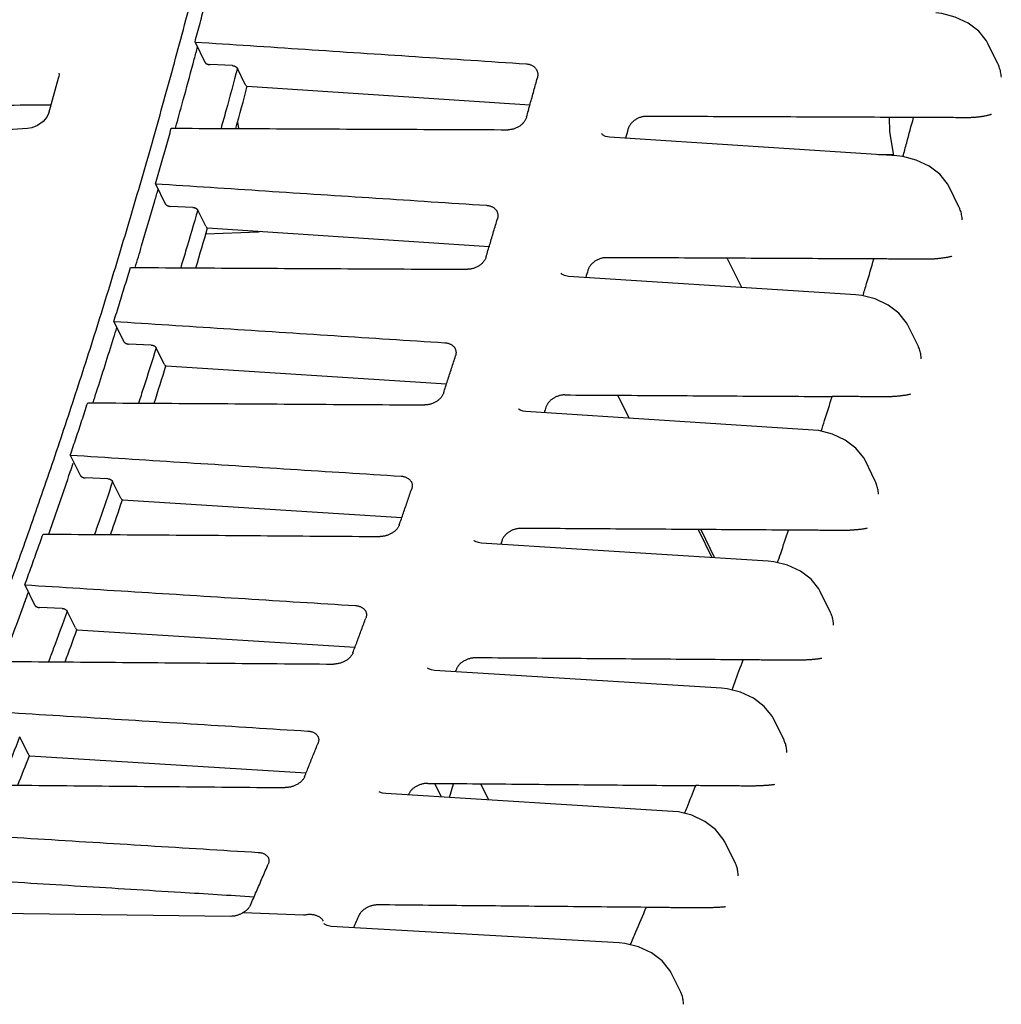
# Model space of a CAD drawing. Header units: inches. Extents: x 0 to 22, y 0 to 17.
# Tile 14 of 36: x 2.6 to 3.8, y 9.4 to 10.6. Entities that reach past the tile are written whole.
import ezdxf

# ---------------------------------------------------------------- set-up
doc = ezdxf.new("R2010")
doc.units = ezdxf.units.IN
doc.header["$LTSCALE"] = 1.21
doc.header["$MEASUREMENT"] = 0
doc.layers.get('0').update_dxf_attribs({"linetype": 'CONTINUOUS'})

msp = doc.modelspace()

# ---------------------------------------------------------------- linework, layer by layer
at = {"color": 7, "linetype": 'CONTINUOUS'}
for p, q in [((2.8158, 10.5477), (2.8279, 10.5232)), ((3.7974, 10.5211), (3.7852, 10.546)), ((2.8616, 10.5188), (2.8339, 10.52)), ((2.6493, 10.5095), (2.6493, 10.5096)), ((2.8773, 10.4959), (2.8676, 10.5154)), ((2.637, 10.4609), (2.6492, 10.5053)), ((2.8796, 10.4937), (3.2253, 10.4708)), ((2.8678, 10.4498), (2.8688, 10.442)), ((2.6109, 10.4418), (2.3028, 10.4213)), ((3.674, 10.4084), (3.3224, 10.4315)), ((3.6696, 10.4099), (3.6514, 10.4099)), ((2.7674, 10.3745), (2.7794, 10.35)), ((3.7498, 10.3463), (3.7375, 10.3714)), ((2.8131, 10.3456), (2.7854, 10.3468)), ((2.8289, 10.3225), (2.8192, 10.3423)), ((2.893, 10.3154), (2.829, 10.313)), ((2.8312, 10.3204), (3.1755, 10.2979)), ((2.8957, 10.3162), (2.893, 10.3154)), ((3.4842, 10.2476), (3.4666, 10.2834)), ((3.6239, 10.2385), (3.2725, 10.2612)), ((2.7166, 10.2062), (2.7285, 10.1819)), ((3.6998, 10.1762), (3.6874, 10.2015)), ((2.7623, 10.1773), (2.7346, 10.1785)), ((2.7781, 10.154), (2.7683, 10.174)), ((2.7805, 10.1519), (2.7803, 10.1519)), ((2.7805, 10.1519), (3.1233, 10.1298)), ((3.3464, 10.0878), (3.3326, 10.1159)), ((3.5715, 10.0734), (3.2202, 10.0959)), ((2.6633, 10.0428), (2.6753, 10.0183)), ((3.6475, 10.0108), (3.635, 10.0364)), ((2.7091, 10.0139), (2.6814, 10.015)), ((2.725, 9.9903), (2.7151, 10.0106)), ((2.7273, 9.9882), (2.7271, 9.9882)), ((2.7273, 9.9882), (3.0686, 9.9665)), ((3.4309, 9.9518), (3.4477, 9.9175)), ((3.4342, 9.9518), (3.4511, 9.9173)), ((3.5167, 9.9132), (3.1655, 9.9353)), ((2.6077, 9.8842), (2.6197, 9.8598)), ((3.5929, 9.8503), (3.5802, 9.8762)), ((2.6534, 9.8553), (2.6258, 9.8564)), ((2.6695, 9.8315), (2.6595, 9.852)), ((2.6719, 9.8293), (2.6714, 9.8294)), ((2.6719, 9.8293), (3.0114, 9.808)), ((3.1013, 9.7814), (3.1007, 9.7818)), ((3.4595, 9.7578), (3.1084, 9.7797)), ((3.4663, 9.7571), (3.4595, 9.7578)), ((3.5359, 9.6945), (3.523, 9.7207)), ((2.6014, 9.6983), (2.6117, 9.6775)), ((2.614, 9.6754), (2.9516, 9.6544)), ((3.1173, 9.6248), (3.1091, 9.6415)), ((3.1268, 9.6242), (3.132, 9.6409)), ((3.1751, 9.6212), (3.1654, 9.641)), ((3.0416, 9.6307), (3.0411, 9.6311)), ((3.3999, 9.6073), (3.0489, 9.629)), ((3.4067, 9.6066), (3.3999, 9.6073)), ((3.4765, 9.5436), (3.4634, 9.5702)), ((2.4488, 9.4843), (2.8597, 9.4791)), ((2.8745, 9.4836), (2.9483, 9.4808)), ((3.3344, 9.4467), (2.9824, 9.4667)), ((3.4097, 9.3862), (3.3981, 9.4099))]:
    msp.add_line(p, q, dxfattribs=at)
for points in [[(3.7852, 10.546), (3.7834, 10.5493), (3.7741, 10.5609), (3.761, 10.5708), (3.7453, 10.5782), (3.7288, 10.5824), (3.7217, 10.5832)], [(2.6493, 10.5096), (2.6496, 10.5084), (2.6492, 10.5053)], [(2.637, 10.461), (2.6347, 10.456), (2.63, 10.4505), (2.6234, 10.4457), (2.6162, 10.4427), (2.6109, 10.4418)], [(3.6643, 10.4556), (3.6649, 10.4383), (3.6698, 10.4087)], [(3.3224, 10.4315), (3.3176, 10.4324), (3.3141, 10.4344), (3.3133, 10.4357)], [(3.7375, 10.3714), (3.7358, 10.3745), (3.7264, 10.3861), (3.7133, 10.396), (3.6976, 10.4034), (3.6811, 10.4077), (3.674, 10.4084)], [(3.2725, 10.2612), (3.2675, 10.2622), (3.2642, 10.2641), (3.2636, 10.265)], [(3.6874, 10.2015), (3.6857, 10.2046), (3.6763, 10.2162), (3.6632, 10.2262), (3.6475, 10.2336), (3.6309, 10.2378), (3.6239, 10.2385)], [(3.2202, 10.0959), (3.2171, 10.0963), (3.2134, 10.0976), (3.2117, 10.0988), (3.2115, 10.0992)], [(3.635, 10.0364), (3.6333, 10.0395), (3.6239, 10.0512), (3.6107, 10.0611), (3.595, 10.0685), (3.5784, 10.0727), (3.5715, 10.0734)], [(3.1655, 9.9353), (3.1622, 9.9358), (3.1585, 9.9371), (3.1571, 9.9381), (3.157, 9.9383)], [(3.5802, 9.8762), (3.5785, 9.8793), (3.5691, 9.891), (3.5559, 9.9009), (3.5401, 9.9083), (3.5236, 9.9124), (3.5167, 9.9132)], [(3.1007, 9.7818), (3.1001, 9.7823), (3.1002, 9.7822)], [(3.1084, 9.7797), (3.1048, 9.7802), (3.1013, 9.7814)], [(3.523, 9.7207), (3.5213, 9.7239), (3.5118, 9.7356), (3.4986, 9.7455), (3.4829, 9.7529), (3.4663, 9.7571)], [(3.0489, 9.629), (3.045, 9.6295), (3.0416, 9.6307)], [(3.4634, 9.5702), (3.4617, 9.5735), (3.4522, 9.5852), (3.439, 9.5951), (3.4232, 9.6025), (3.4067, 9.6066)], [(2.9824, 9.4667), (2.9773, 9.4677), (2.974, 9.4696), (2.9734, 9.4704)], [(3.3981, 9.4099), (3.3964, 9.413), (3.3869, 9.4247), (3.3737, 9.4346), (3.358, 9.4419), (3.3413, 9.4459), (3.3344, 9.4466)]]:
    msp.add_lwpolyline(points, dxfattribs=at)
for points, knots in [([(2.4352, 9.4999), (2.4463, 9.5251), (2.4684, 9.576), (2.5005, 9.6534), (2.5321, 9.7324), (2.5631, 9.813), (2.5935, 9.8952), (2.6232, 9.9789), (2.6523, 10.064), (2.6807, 10.1506), (2.7084, 10.2386), (2.7355, 10.328), (2.7619, 10.4188), (2.7876, 10.5108), (2.8126, 10.6041), (2.8368, 10.6987), (2.8603, 10.7945), (2.8831, 10.8914), (2.9052, 10.9895), (2.9193, 11.0553), (2.9263, 11.0884)], [0, 0, 0, 0, 0.04957, 0.099909, 0.151004, 0.202851, 0.255431, 0.308741, 0.36276, 0.417482, 0.47289, 0.528971, 0.585712, 0.643093, 0.701105, 0.759725, 0.818945, 0.87874, 0.939099, 1, 1, 1, 1]), ([(2.8158, 10.5477), (2.8179, 10.5555), (2.822, 10.5709), (2.8282, 10.5942), (2.8323, 10.6097), (2.8343, 10.6175)], [0, 0, 0, 0, 0.332457, 0.665792, 1, 1, 1, 1]), ([(2.8158, 10.5477), (2.8607, 10.5448), (2.9506, 10.5388), (3.0856, 10.5299), (3.1756, 10.524), (3.2207, 10.521)], [0, 0, 0, 0, 0.332606, 0.66594, 1, 1, 1, 1]), ([(2.7919, 10.4423), (2.7956, 10.4556), (2.8033, 10.4837), (2.8109, 10.5119), (2.8149, 10.5267)], [0, 0, 0, 0, 0.472836, 1, 1, 1, 1]), ([(2.8279, 10.5232), (2.8279, 10.5231), (2.8281, 10.5228), (2.8284, 10.5224), (2.8288, 10.522), (2.8292, 10.5216), (2.8297, 10.5213), (2.8303, 10.521), (2.8308, 10.5207), (2.8314, 10.5205), (2.832, 10.5203), (2.8327, 10.5201), (2.8333, 10.52), (2.8337, 10.52), (2.8339, 10.52)], [0, 0, 0, 0, 0.065379, 0.136548, 0.212798, 0.292974, 0.377048, 0.464965, 0.555078, 0.645589, 0.736222, 0.826689, 0.915174, 1, 1, 1, 1]), ([(2.8616, 10.5188), (2.8618, 10.5187), (2.8622, 10.5187), (2.8628, 10.5186), (2.8635, 10.5185), (2.8641, 10.5183), (2.8647, 10.518), (2.8652, 10.5177), (2.8658, 10.5174), (2.8663, 10.5171), (2.8667, 10.5167), (2.8671, 10.5163), (2.8674, 10.5159), (2.8676, 10.5156), (2.8676, 10.5155)], [0, 0, 0, 0, 0.084827, 0.173314, 0.263783, 0.354416, 0.444928, 0.535041, 0.622958, 0.707031, 0.787206, 0.863455, 0.934623, 1, 1, 1, 1]), ([(3.2207, 10.521), (3.2213, 10.5209), (3.2225, 10.5208), (3.2242, 10.5205), (3.2258, 10.52), (3.2273, 10.5194), (3.2287, 10.5186), (3.23, 10.5177), (3.2312, 10.5167), (3.2322, 10.5156), (3.233, 10.5144), (3.2335, 10.5136), (3.2336, 10.5133)], [0, 0, 0, 0, 0.111922, 0.22192, 0.329375, 0.433806, 0.535801, 0.636034, 0.734333, 0.830652, 0.925919, 1, 1, 1, 1]), ([(3.8016, 10.5048), (3.8015, 10.5059), (3.8013, 10.5081), (3.8008, 10.5113), (3.8, 10.5143), (3.7991, 10.5172), (3.7982, 10.5195), (3.7976, 10.5208), (3.7974, 10.5212)], [0, 0, 0, 0, 0.19382, 0.384858, 0.570781, 0.749719, 0.918974, 1, 1, 1, 1]), ([(2.8676, 10.5154), (2.863, 10.4982), (2.8563, 10.4737), (2.8496, 10.4493), (2.8476, 10.4421)], [0, 0, 0, 0, 0.704747, 1, 1, 1, 1]), ([(3.2336, 10.5133), (3.2337, 10.5132), (3.2339, 10.5126), (3.2343, 10.5116), (3.2347, 10.5101), (3.2349, 10.5086), (3.2349, 10.5071), (3.2347, 10.5055), (3.2345, 10.5044), (3.2344, 10.5039)], [0, 0, 0, 0, 0.034628, 0.190891, 0.347393, 0.505723, 0.667371, 0.832235, 1, 1, 1, 1]), ([(2.8773, 10.4959), (2.8776, 10.4953), (2.8781, 10.4943), (2.8792, 10.4937), (2.8796, 10.4937)], [0, 0, 0, 0, 0.617533, 1, 1, 1, 1]), ([(3.2212, 10.4561), (3.2227, 10.4614), (3.2256, 10.472), (3.23, 10.488), (3.2329, 10.4986), (3.2344, 10.5039)], [0, 0, 0, 0, 0.332706, 0.66604, 1, 1, 1, 1]), ([(2.4198, 10.4699), (2.4465, 10.47), (2.4997, 10.4703), (2.573, 10.4706), (2.6197, 10.4708), (2.6398, 10.4709)], [0, 0, 0, 0, 0.363132, 0.725813, 1, 1, 1, 1]), ([(3.7894, 10.4592), (3.789, 10.459), (3.7881, 10.4587), (3.7867, 10.4583), (3.7851, 10.4579), (3.7834, 10.4575), (3.7816, 10.4571), (3.7798, 10.4568), (3.7779, 10.4565), (3.776, 10.4562), (3.7741, 10.456), (3.7723, 10.4558), (3.7705, 10.4556), (3.7688, 10.4555), (3.7671, 10.4554), (3.7655, 10.4553), (3.764, 10.4552), (3.7626, 10.4552), (3.7616, 10.4552), (3.7611, 10.4552)], [0, 0, 0, 0, 0.046086, 0.098291, 0.155649, 0.21725, 0.28168, 0.347644, 0.414311, 0.480631, 0.545956, 0.610127, 0.672536, 0.732759, 0.790833, 0.846709, 0.899732, 0.948808, 1, 1, 1, 1]), ([(3.2212, 10.4561), (3.221, 10.4556), (3.2207, 10.4545), (3.22, 10.453), (3.2191, 10.4515), (3.2181, 10.45), (3.217, 10.4486), (3.2157, 10.4473), (3.2143, 10.4461), (3.2128, 10.445), (3.2112, 10.4439), (3.2095, 10.443), (3.2077, 10.4423), (3.2059, 10.4416), (3.2041, 10.4411), (3.2023, 10.4407), (3.2004, 10.4405), (3.1992, 10.4405), (3.1986, 10.4405)], [0, 0, 0, 0, 0.055875, 0.113418, 0.172376, 0.232421, 0.293728, 0.356468, 0.420189, 0.484396, 0.549169, 0.614584, 0.680098, 0.745161, 0.809846, 0.87422, 0.937764, 1, 1, 1, 1]), ([(3.3677, 10.4568), (3.3671, 10.4568), (3.3658, 10.4567), (3.364, 10.4565), (3.3622, 10.4562), (3.3603, 10.4556), (3.3585, 10.455), (3.3568, 10.4542), (3.3551, 10.4533), (3.3535, 10.4522), (3.352, 10.4511), (3.3506, 10.4499), (3.3493, 10.4485), (3.3482, 10.4471), (3.3472, 10.4457), (3.3463, 10.4442), (3.3456, 10.4426), (3.3453, 10.4415), (3.3451, 10.441)], [0, 0, 0, 0, 0.062106, 0.125496, 0.189702, 0.254221, 0.319136, 0.384524, 0.449845, 0.514563, 0.578758, 0.642517, 0.70534, 0.766775, 0.826977, 0.886127, 0.943889, 1, 1, 1, 1]), ([(3.6943, 10.4554), (3.658, 10.4556), (3.5853, 10.4559), (3.4764, 10.4563), (3.4039, 10.4566), (3.3677, 10.4568)], [0, 0, 0, 0, 0.333865, 0.667199, 1, 1, 1, 1]), ([(3.6813, 10.4076), (3.6828, 10.4132), (3.6872, 10.4292), (3.6915, 10.4451), (3.6943, 10.4554)], [0, 0, 0, 0, 0.35372, 1, 1, 1, 1]), ([(3.7611, 10.4552), (3.7581, 10.4552), (3.7521, 10.4552), (3.7433, 10.4552), (3.7348, 10.4553), (3.7265, 10.4553), (3.7184, 10.4553), (3.7104, 10.4554), (3.7024, 10.4554), (3.697, 10.4554), (3.6943, 10.4554)], [0, 0, 0, 0, 0.136288, 0.26854, 0.395616, 0.518819, 0.639578, 0.759211, 0.878943, 1, 1, 1, 1]), ([(2.7674, 10.3745), (2.7696, 10.382), (2.7739, 10.3971), (2.7804, 10.4197), (2.7847, 10.4348), (2.7868, 10.4423)], [0, 0, 0, 0, 0.332398, 0.665733, 1, 1, 1, 1]), ([(2.7868, 10.4423), (2.8325, 10.4421), (2.9239, 10.4417), (3.0611, 10.4411), (3.1527, 10.4407), (3.1986, 10.4405)], [0, 0, 0, 0, 0.332644, 0.665978, 1, 1, 1, 1]), ([(2.7674, 10.3745), (2.8123, 10.3716), (2.9021, 10.3657), (3.037, 10.3569), (3.1271, 10.3511), (3.1721, 10.3481)], [0, 0, 0, 0, 0.332621, 0.665954, 1, 1, 1, 1]), ([(2.7426, 10.272), (2.7453, 10.2808), (2.7534, 10.308), (2.7614, 10.3353), (2.7667, 10.3537)], [0, 0, 0, 0, 0.323641, 1, 1, 1, 1]), ([(2.7794, 10.35), (2.7795, 10.3499), (2.7797, 10.3496), (2.78, 10.3492), (2.7803, 10.3488), (2.7808, 10.3485), (2.7813, 10.3481), (2.7818, 10.3478), (2.7824, 10.3475), (2.783, 10.3473), (2.7836, 10.3471), (2.7842, 10.3469), (2.7848, 10.3468), (2.7852, 10.3468), (2.7854, 10.3468)], [0, 0, 0, 0, 0.06529, 0.136369, 0.212534, 0.29263, 0.376638, 0.464511, 0.554606, 0.645129, 0.735807, 0.826362, 0.914987, 1, 1, 1, 1]), ([(2.8192, 10.3423), (2.8143, 10.3255), (2.8074, 10.302), (2.8003, 10.2785), (2.7983, 10.2717)], [0, 0, 0, 0, 0.712702, 1, 1, 1, 1]), ([(2.8131, 10.3456), (2.8133, 10.3456), (2.8138, 10.3456), (2.8144, 10.3455), (2.815, 10.3453), (2.8156, 10.3451), (2.8162, 10.3449), (2.8168, 10.3446), (2.8173, 10.3443), (2.8178, 10.3439), (2.8182, 10.3436), (2.8186, 10.3432), (2.8189, 10.3428), (2.8191, 10.3425), (2.8192, 10.3424)], [0, 0, 0, 0, 0.085014, 0.173639, 0.264195, 0.354873, 0.445396, 0.535491, 0.623364, 0.707371, 0.787468, 0.863632, 0.934711, 1, 1, 1, 1]), ([(3.1721, 10.3481), (3.1727, 10.3481), (3.1739, 10.348), (3.1756, 10.3476), (3.1772, 10.3472), (3.1787, 10.3465), (3.1801, 10.3458), (3.1814, 10.3449), (3.1825, 10.3439), (3.1835, 10.3428), (3.1843, 10.3417), (3.1848, 10.341), (3.1849, 10.3406)], [0, 0, 0, 0, 0.113389, 0.224576, 0.332901, 0.437856, 0.540021, 0.64006, 0.737804, 0.833237, 0.927328, 1, 1, 1, 1]), ([(3.1849, 10.3406), (3.185, 10.3405), (3.1852, 10.34), (3.1856, 10.339), (3.1859, 10.3376), (3.1861, 10.3361), (3.1861, 10.3346), (3.1859, 10.333), (3.1857, 10.332), (3.1855, 10.3315)], [0, 0, 0, 0, 0.035137, 0.191114, 0.347213, 0.505178, 0.666649, 0.831659, 1, 1, 1, 1]), ([(3.7538, 10.3302), (3.7538, 10.3312), (3.7536, 10.3334), (3.7531, 10.3365), (3.7524, 10.3395), (3.7515, 10.3423), (3.7506, 10.3445), (3.75, 10.3458), (3.7498, 10.3463)], [0, 0, 0, 0, 0.191719, 0.380761, 0.564901, 0.742457, 0.910859, 1, 1, 1, 1]), ([(3.1717, 10.2851), (3.1732, 10.2902), (3.1763, 10.3005), (3.1809, 10.316), (3.184, 10.3264), (3.1855, 10.3315)], [0, 0, 0, 0, 0.332665, 0.665999, 1, 1, 1, 1]), ([(2.8289, 10.3225), (2.8292, 10.322), (2.8297, 10.321), (2.8308, 10.3204), (2.8312, 10.3204)], [0, 0, 0, 0, 0.589195, 1, 1, 1, 1]), ([(3.1717, 10.2851), (3.1715, 10.2845), (3.1712, 10.2835), (3.1705, 10.282), (3.1696, 10.2806), (3.1686, 10.2792), (3.1674, 10.2778), (3.1661, 10.2765), (3.1647, 10.2753), (3.1631, 10.2742), (3.1615, 10.2732), (3.1598, 10.2724), (3.158, 10.2716), (3.1562, 10.271), (3.1544, 10.2705), (3.1525, 10.2701), (3.1507, 10.2699), (3.1495, 10.2699), (3.1488, 10.2699)], [0, 0, 0, 0, 0.05491, 0.111642, 0.169956, 0.229527, 0.290524, 0.353109, 0.416824, 0.481159, 0.546177, 0.611933, 0.67786, 0.743384, 0.808551, 0.873401, 0.937387, 1, 1, 1, 1]), ([(3.319, 10.2841), (3.3184, 10.2841), (3.3171, 10.2841), (3.3153, 10.2839), (3.3134, 10.2835), (3.3116, 10.283), (3.3098, 10.2824), (3.308, 10.2816), (3.3063, 10.2807), (3.3047, 10.2797), (3.3032, 10.2786), (3.3018, 10.2774), (3.3005, 10.2761), (3.2993, 10.2748), (3.2983, 10.2733), (3.2974, 10.2719), (3.2967, 10.2704), (3.2963, 10.2693), (3.2962, 10.2688)], [0, 0, 0, 0, 0.062505, 0.126355, 0.191053, 0.256066, 0.321443, 0.387242, 0.452899, 0.517853, 0.582168, 0.645906, 0.70856, 0.769669, 0.829393, 0.887896, 0.944848, 1, 1, 1, 1]), ([(3.6457, 10.2825), (3.6094, 10.2827), (3.5367, 10.2831), (3.4278, 10.2836), (3.3552, 10.284), (3.319, 10.2841)], [0, 0, 0, 0, 0.333874, 0.667207, 1, 1, 1, 1]), ([(3.6324, 10.2374), (3.6339, 10.2424), (3.6384, 10.2574), (3.6428, 10.2725), (3.6457, 10.2825)], [0, 0, 0, 0, 0.334201, 1, 1, 1, 1]), ([(3.7126, 10.2822), (3.7095, 10.2822), (3.7035, 10.2822), (3.6947, 10.2823), (3.6862, 10.2823), (3.6779, 10.2824), (3.6698, 10.2824), (3.6618, 10.2825), (3.6538, 10.2825), (3.6484, 10.2825), (3.6457, 10.2825)], [0, 0, 0, 0, 0.136287, 0.268538, 0.395614, 0.518817, 0.639577, 0.75921, 0.878943, 1, 1, 1, 1]), ([(3.7411, 10.2858), (3.7407, 10.2857), (3.7398, 10.2854), (3.7383, 10.285), (3.7367, 10.2846), (3.7349, 10.2843), (3.7331, 10.284), (3.7312, 10.2837), (3.7293, 10.2834), (3.7274, 10.2832), (3.7255, 10.283), (3.7237, 10.2828), (3.7219, 10.2826), (3.7202, 10.2825), (3.7185, 10.2824), (3.7169, 10.2823), (3.7154, 10.2823), (3.714, 10.2822), (3.713, 10.2822), (3.7126, 10.2822)], [0, 0, 0, 0, 0.046622, 0.099501, 0.157611, 0.219959, 0.28504, 0.351541, 0.418562, 0.485027, 0.55036, 0.614346, 0.676394, 0.73613, 0.793681, 0.848931, 0.901203, 0.949531, 1, 1, 1, 1]), ([(2.7166, 10.2062), (2.7189, 10.2135), (2.7234, 10.2281), (2.7302, 10.25), (2.7347, 10.2647), (2.7369, 10.2721)], [0, 0, 0, 0, 0.332337, 0.665672, 1, 1, 1, 1]), ([(2.7369, 10.2721), (2.7826, 10.2718), (2.874, 10.2713), (3.0113, 10.2706), (3.103, 10.2701), (3.1488, 10.2699)], [0, 0, 0, 0, 0.332633, 0.665966, 1, 1, 1, 1]), ([(2.7166, 10.2062), (2.7614, 10.2033), (2.8512, 10.1975), (2.9861, 10.1888), (3.0761, 10.1831), (3.1211, 10.1802)], [0, 0, 0, 0, 0.332633, 0.665967, 1, 1, 1, 1]), ([(2.6911, 10.1066), (2.6925, 10.1111), (2.701, 10.1375), (2.7094, 10.1638), (2.7162, 10.1857)], [0, 0, 0, 0, 0.170302, 1, 1, 1, 1]), ([(2.7286, 10.1817), (2.7287, 10.1816), (2.7288, 10.1813), (2.7291, 10.1809), (2.7295, 10.1805), (2.7299, 10.1801), (2.7304, 10.1798), (2.731, 10.1795), (2.7315, 10.1792), (2.7321, 10.179), (2.7327, 10.1788), (2.7334, 10.1786), (2.734, 10.1785), (2.7344, 10.1785), (2.7346, 10.1785)], [0, 0, 0, 0, 0.065308, 0.136391, 0.212544, 0.292619, 0.376599, 0.464444, 0.554514, 0.645019, 0.735689, 0.826259, 0.914921, 1, 1, 1, 1]), ([(2.7683, 10.174), (2.7632, 10.1577), (2.756, 10.1351), (2.7488, 10.1126), (2.7467, 10.1063)], [0, 0, 0, 0, 0.721704, 1, 1, 1, 1]), ([(2.7623, 10.1773), (2.7625, 10.1773), (2.7629, 10.1773), (2.7635, 10.1772), (2.7641, 10.177), (2.7648, 10.1768), (2.7653, 10.1766), (2.7659, 10.1763), (2.7665, 10.176), (2.7669, 10.1756), (2.7674, 10.1753), (2.7678, 10.1749), (2.7681, 10.1745), (2.7682, 10.1742), (2.7683, 10.1741)], [0, 0, 0, 0, 0.085079, 0.173742, 0.264311, 0.354981, 0.445486, 0.535556, 0.6234, 0.70738, 0.787455, 0.863608, 0.934691, 1, 1, 1, 1]), ([(3.1211, 10.1802), (3.1217, 10.1801), (3.1229, 10.18), (3.1245, 10.1797), (3.1262, 10.1792), (3.1277, 10.1786), (3.1291, 10.1779), (3.1303, 10.177), (3.1315, 10.1761), (3.1325, 10.175), (3.1332, 10.1739), (3.1337, 10.1732), (3.1338, 10.1729)], [0, 0, 0, 0, 0.114792, 0.227112, 0.336261, 0.4417, 0.544001, 0.643817, 0.740982, 0.835509, 0.928408, 1, 1, 1, 1]), ([(3.1338, 10.1729), (3.1339, 10.1728), (3.1341, 10.1722), (3.1345, 10.1713), (3.1348, 10.1699), (3.1349, 10.1684), (3.1349, 10.167), (3.1347, 10.1655), (3.1344, 10.1645), (3.1343, 10.164)], [0, 0, 0, 0, 0.035095, 0.190806, 0.346537, 0.504197, 0.665587, 0.830885, 1, 1, 1, 1]), ([(3.7037, 10.1603), (3.7037, 10.1614), (3.7035, 10.1634), (3.703, 10.1665), (3.7024, 10.1694), (3.7015, 10.1721), (3.7007, 10.1744), (3.7, 10.1757), (3.6998, 10.1762)], [0, 0, 0, 0, 0.189735, 0.376886, 0.559333, 0.735564, 0.903145, 1, 1, 1, 1]), ([(3.1198, 10.1189), (3.1214, 10.1239), (3.1247, 10.1339), (3.1295, 10.1489), (3.1327, 10.159), (3.1343, 10.164)], [0, 0, 0, 0, 0.332622, 0.665956, 1, 1, 1, 1]), ([(2.7781, 10.154), (2.7784, 10.1535), (2.7789, 10.1526), (2.7799, 10.1519), (2.7803, 10.1519)], [0, 0, 0, 0, 0.583828, 1, 1, 1, 1]), ([(3.1198, 10.1189), (3.1196, 10.1184), (3.1193, 10.1174), (3.1185, 10.1159), (3.1176, 10.1145), (3.1166, 10.1131), (3.1154, 10.1118), (3.1141, 10.1106), (3.1126, 10.1094), (3.1111, 10.1084), (3.1095, 10.1074), (3.1077, 10.1066), (3.106, 10.1058), (3.1041, 10.1052), (3.1023, 10.1047), (3.1004, 10.1044), (3.0986, 10.1042), (3.0973, 10.1042), (3.0967, 10.1042)], [0, 0, 0, 0, 0.053993, 0.109963, 0.167681, 0.226824, 0.287552, 0.350018, 0.413752, 0.478229, 0.543491, 0.609574, 0.675888, 0.741835, 0.807437, 0.87271, 0.937076, 1, 1, 1, 1]), ([(3.2679, 10.1163), (3.2673, 10.1163), (3.2661, 10.1163), (3.2642, 10.116), (3.2623, 10.1157), (3.2605, 10.1152), (3.2587, 10.1146), (3.2569, 10.1139), (3.2552, 10.113), (3.2536, 10.112), (3.252, 10.1109), (3.2506, 10.1098), (3.2493, 10.1085), (3.2481, 10.1072), (3.2471, 10.1058), (3.2462, 10.1044), (3.2454, 10.1029), (3.2451, 10.1019), (3.2449, 10.1014)], [0, 0, 0, 0, 0.06284, 0.127089, 0.192223, 0.257681, 0.323486, 0.389674, 0.455655, 0.520847, 0.585292, 0.649037, 0.711558, 0.772386, 0.831672, 0.889574, 0.945761, 1, 1, 1, 1]), ([(3.2679, 10.1163), (3.3042, 10.1161), (3.3767, 10.1157), (3.4857, 10.115), (3.5584, 10.1146), (3.5948, 10.1144)], [0, 0, 0, 0, 0.332784, 0.666117, 1, 1, 1, 1]), ([(3.5813, 10.0719), (3.5827, 10.0764), (3.5872, 10.0905), (3.5917, 10.1047), (3.5948, 10.1144)], [0, 0, 0, 0, 0.311717, 1, 1, 1, 1]), ([(3.6616, 10.114), (3.6586, 10.114), (3.6526, 10.1141), (3.6438, 10.1141), (3.6353, 10.1142), (3.627, 10.1142), (3.6189, 10.1143), (3.6109, 10.1143), (3.6029, 10.1144), (3.5975, 10.1144), (3.5948, 10.1144)], [0, 0, 0, 0, 0.136286, 0.268536, 0.395611, 0.518815, 0.639575, 0.759209, 0.878942, 1, 1, 1, 1]), ([(3.6904, 10.1172), (3.69, 10.1171), (3.689, 10.1168), (3.6875, 10.1165), (3.6858, 10.1161), (3.6841, 10.1158), (3.6822, 10.1156), (3.6803, 10.1153), (3.6783, 10.1151), (3.6764, 10.1149), (3.6745, 10.1147), (3.6727, 10.1145), (3.6709, 10.1144), (3.6692, 10.1143), (3.6676, 10.1142), (3.666, 10.1141), (3.6645, 10.1141), (3.6631, 10.114), (3.6621, 10.114), (3.6616, 10.114)], [0, 0, 0, 0, 0.047237, 0.100863, 0.159789, 0.222933, 0.288696, 0.355753, 0.423127, 0.489719, 0.555043, 0.618806, 0.680453, 0.739673, 0.796665, 0.851249, 0.902733, 0.950283, 1, 1, 1, 1]), ([(2.6633, 10.0428), (2.6657, 10.0498), (2.6705, 10.064), (2.6776, 10.0853), (2.6823, 10.0996), (2.6846, 10.1067)], [0, 0, 0, 0, 0.332273, 0.665608, 1, 1, 1, 1]), ([(2.6846, 10.1067), (2.7303, 10.1064), (2.8218, 10.1059), (2.9592, 10.105), (3.0508, 10.1044), (3.0967, 10.1042)], [0, 0, 0, 0, 0.33262, 0.665953, 1, 1, 1, 1]), ([(2.6633, 10.0428), (2.7082, 10.0399), (2.7979, 10.0342), (2.9327, 10.0256), (3.0227, 10.0199), (3.0677, 10.0171)], [0, 0, 0, 0, 0.332645, 0.665978, 1, 1, 1, 1]), ([(2.6754, 10.0182), (2.6754, 10.0181), (2.6756, 10.0178), (2.6759, 10.0174), (2.6763, 10.017), (2.6767, 10.0167), (2.6772, 10.0163), (2.6777, 10.016), (2.6783, 10.0157), (2.6789, 10.0155), (2.6795, 10.0153), (2.6801, 10.0151), (2.6808, 10.015), (2.6812, 10.015), (2.6814, 10.015)], [0, 0, 0, 0, 0.065434, 0.136613, 0.212831, 0.29294, 0.37693, 0.464762, 0.5548, 0.645257, 0.735869, 0.826377, 0.914978, 1, 1, 1, 1]), ([(2.7091, 10.0139), (2.7093, 10.0139), (2.7097, 10.0138), (2.7103, 10.0137), (2.7109, 10.0136), (2.7115, 10.0134), (2.7121, 10.0131), (2.7127, 10.0129), (2.7132, 10.0126), (2.7137, 10.0122), (2.7141, 10.0118), (2.7145, 10.0115), (2.7148, 10.0111), (2.715, 10.0108), (2.7151, 10.0106)], [0, 0, 0, 0, 0.085021, 0.173622, 0.264129, 0.354742, 0.445198, 0.535236, 0.623068, 0.707058, 0.787167, 0.863386, 0.934566, 1, 1, 1, 1]), ([(3.0677, 10.0171), (3.0683, 10.017), (3.0695, 10.0169), (3.0711, 10.0166), (3.0727, 10.0161), (3.0742, 10.0155), (3.0756, 10.0148), (3.0769, 10.014), (3.078, 10.0131), (3.079, 10.012), (3.0798, 10.011), (3.0802, 10.0103), (3.0803, 10.01)], [0, 0, 0, 0, 0.116133, 0.229535, 0.339464, 0.445353, 0.547759, 0.647326, 0.743891, 0.837492, 0.92918, 1, 1, 1, 1]), ([(2.7151, 10.0106), (2.7097, 9.9947), (2.7023, 9.9731), (2.6949, 9.9516), (2.6928, 9.9458)], [0, 0, 0, 0, 0.731952, 1, 1, 1, 1]), ([(3.0655, 9.9576), (3.0672, 9.9624), (3.0706, 9.9721), (3.0757, 9.9867), (3.079, 9.9965), (3.0807, 10.0014)], [0, 0, 0, 0, 0.332577, 0.665911, 1, 1, 1, 1]), ([(3.0803, 10.01), (3.0804, 10.0099), (3.0806, 10.0094), (3.081, 10.0084), (3.0813, 10.0071), (3.0814, 10.0057), (3.0813, 10.0042), (3.0811, 10.0028), (3.0808, 10.0018), (3.0807, 10.0014)], [0, 0, 0, 0, 0.034504, 0.189965, 0.345357, 0.502764, 0.664165, 0.8299, 1, 1, 1, 1]), ([(3.6513, 9.9952), (3.6513, 9.9963), (3.6511, 9.9983), (3.6507, 10.0012), (3.65, 10.0041), (3.6492, 10.0068), (3.6484, 10.009), (3.6478, 10.0103), (3.6475, 10.0108)], [0, 0, 0, 0, 0.187843, 0.37319, 0.554013, 0.728962, 0.895738, 1, 1, 1, 1]), ([(2.725, 9.9903), (2.7253, 9.9898), (2.7258, 9.9889), (2.7267, 9.9883), (2.7271, 9.9882)], [0, 0, 0, 0, 0.580316, 1, 1, 1, 1]), ([(3.0655, 9.9576), (3.0654, 9.9571), (3.065, 9.9561), (3.0642, 9.9547), (3.0633, 9.9533), (3.0622, 9.952), (3.061, 9.9507), (3.0597, 9.9495), (3.0582, 9.9484), (3.0566, 9.9474), (3.055, 9.9464), (3.0533, 9.9456), (3.0515, 9.9449), (3.0496, 9.9443), (3.0478, 9.9439), (3.0459, 9.9435), (3.0441, 9.9433), (3.0428, 9.9433), (3.0422, 9.9433)], [0, 0, 0, 0, 0.05312, 0.108373, 0.165543, 0.224305, 0.284807, 0.34719, 0.410971, 0.475604, 0.541111, 0.607508, 0.674184, 0.740516, 0.806507, 0.872147, 0.936831, 1, 1, 1, 1]), ([(3.2145, 9.9532), (3.2139, 9.9532), (3.2126, 9.9532), (3.2108, 9.953), (3.2089, 9.9527), (3.2071, 9.9522), (3.2052, 9.9516), (3.2035, 9.9509), (3.2017, 9.9501), (3.2001, 9.9491), (3.1985, 9.9481), (3.1971, 9.9469), (3.1957, 9.9457), (3.1945, 9.9444), (3.1935, 9.9431), (3.1926, 9.9417), (3.1918, 9.9403), (3.1914, 9.9393), (3.1913, 9.9388)], [0, 0, 0, 0, 0.06311, 0.127699, 0.193217, 0.259074, 0.325272, 0.391823, 0.458115, 0.523545, 0.588134, 0.651912, 0.714335, 0.774923, 0.833816, 0.891162, 0.946631, 1, 1, 1, 1]), ([(3.5415, 9.9511), (3.5051, 9.9513), (3.4324, 9.9518), (3.3234, 9.9525), (3.2508, 9.953), (3.2145, 9.9532)], [0, 0, 0, 0, 0.333893, 0.667226, 1, 1, 1, 1]), ([(3.6374, 9.9533), (3.6369, 9.9532), (3.6359, 9.953), (3.6344, 9.9527), (3.6327, 9.9524), (3.6309, 9.9522), (3.6289, 9.9519), (3.627, 9.9517), (3.625, 9.9515), (3.6231, 9.9513), (3.6212, 9.9512), (3.6194, 9.951), (3.6176, 9.9509), (3.6159, 9.9508), (3.6142, 9.9508), (3.6127, 9.9507), (3.6112, 9.9507), (3.6098, 9.9506), (3.6089, 9.9506), (3.6084, 9.9506)], [0, 0, 0, 0, 0.047939, 0.102391, 0.1622, 0.226193, 0.292673, 0.3603, 0.428024, 0.494728, 0.560017, 0.623517, 0.684721, 0.743394, 0.799787, 0.853667, 0.904322, 0.951064, 1, 1, 1, 1]), ([(2.6077, 9.8842), (2.6102, 9.8911), (2.6152, 9.9048), (2.6226, 9.9255), (2.6275, 9.9393), (2.63, 9.9462)], [0, 0, 0, 0, 0.332207, 0.665542, 1, 1, 1, 1]), ([(2.63, 9.9462), (2.6757, 9.9459), (2.7672, 9.9453), (2.9046, 9.9443), (2.9963, 9.9436), (3.0422, 9.9433)], [0, 0, 0, 0, 0.332606, 0.665939, 1, 1, 1, 1]), ([(3.5279, 9.9113), (3.5292, 9.9151), (3.5338, 9.9284), (3.5383, 9.9416), (3.5415, 9.9511)], [0, 0, 0, 0, 0.285495, 1, 1, 1, 1]), ([(3.6084, 9.9506), (3.6054, 9.9507), (3.5994, 9.9507), (3.5905, 9.9508), (3.582, 9.9508), (3.5737, 9.9509), (3.5656, 9.9509), (3.5576, 9.951), (3.5496, 9.951), (3.5442, 9.9511), (3.5415, 9.9511)], [0, 0, 0, 0, 0.136284, 0.268534, 0.395609, 0.518813, 0.639574, 0.759208, 0.878942, 1, 1, 1, 1]), ([(2.6077, 9.8842), (2.6525, 9.8814), (2.7423, 9.8758), (2.877, 9.8673), (2.9669, 9.8617), (3.0119, 9.8588)], [0, 0, 0, 0, 0.332655, 0.665988, 1, 1, 1, 1]), ([(2.6197, 9.8597), (2.6198, 9.8595), (2.62, 9.8592), (2.6203, 9.8588), (2.6207, 9.8584), (2.6211, 9.8581), (2.6216, 9.8577), (2.6221, 9.8574), (2.6227, 9.8571), (2.6233, 9.8569), (2.6239, 9.8567), (2.6245, 9.8566), (2.6251, 9.8565), (2.6256, 9.8564), (2.6258, 9.8564)], [0, 0, 0, 0, 0.065667, 0.137036, 0.213395, 0.293594, 0.377632, 0.465469, 0.555467, 0.645844, 0.736347, 0.826717, 0.915157, 1, 1, 1, 1]), ([(3.0119, 9.8588), (3.0125, 9.8588), (3.0137, 9.8587), (3.0153, 9.8584), (3.0169, 9.8579), (3.0184, 9.8574), (3.0198, 9.8567), (3.021, 9.8559), (3.0222, 9.855), (3.0231, 9.854), (3.0239, 9.853), (3.0243, 9.8523), (3.0244, 9.8519)], [0, 0, 0, 0, 0.117415, 0.231847, 0.342511, 0.44881, 0.551303, 0.650604, 0.746553, 0.839211, 0.929665, 1, 1, 1, 1]), ([(2.6595, 9.852), (2.6539, 9.8367), (2.6463, 9.816), (2.6386, 9.7954), (2.6366, 9.7902)], [0, 0, 0, 0, 0.743693, 1, 1, 1, 1]), ([(2.6534, 9.8553), (2.6536, 9.8553), (2.654, 9.8553), (2.6547, 9.8552), (2.6553, 9.855), (2.6559, 9.8548), (2.6565, 9.8546), (2.6571, 9.8543), (2.6576, 9.854), (2.6581, 9.8536), (2.6585, 9.8533), (2.6589, 9.8529), (2.6592, 9.8525), (2.6594, 9.8522), (2.6594, 9.8521)], [0, 0, 0, 0, 0.084842, 0.173281, 0.26365, 0.354153, 0.44453, 0.534528, 0.622365, 0.706403, 0.786603, 0.862962, 0.934332, 1, 1, 1, 1]), ([(3.0244, 9.8519), (3.0245, 9.8519), (3.0247, 9.8514), (3.025, 9.8504), (3.0253, 9.8491), (3.0254, 9.8478), (3.0254, 9.8464), (3.0251, 9.845), (3.0248, 9.8441), (3.0246, 9.8436)], [0, 0, 0, 0, 0.033368, 0.1886, 0.343686, 0.500874, 0.66237, 0.82869, 1, 1, 1, 1]), ([(3.5965, 9.8349), (3.5965, 9.8359), (3.5964, 9.8379), (3.596, 9.8408), (3.5954, 9.8435), (3.5946, 9.8462), (3.5937, 9.8484), (3.5931, 9.8498), (3.5929, 9.8503)], [0, 0, 0, 0, 0.186038, 0.369659, 0.548925, 0.72263, 0.888613, 1, 1, 1, 1]), ([(3.0088, 9.8012), (3.0106, 9.8059), (3.0141, 9.8153), (3.0194, 9.8294), (3.0229, 9.8389), (3.0246, 9.8436)], [0, 0, 0, 0, 0.33253, 0.665864, 1, 1, 1, 1]), ([(2.6695, 9.8315), (2.6698, 9.831), (2.6703, 9.8302), (2.6711, 9.8295), (2.6714, 9.8294)], [0, 0, 0, 0, 0.576379, 1, 1, 1, 1]), ([(3.0088, 9.8012), (3.0087, 9.8007), (3.0083, 9.7997), (3.0075, 9.7984), (3.0065, 9.797), (3.0054, 9.7958), (3.0042, 9.7945), (3.0029, 9.7934), (3.0014, 9.7923), (2.9998, 9.7913), (2.9981, 9.7904), (2.9964, 9.7896), (2.9946, 9.7889), (2.9927, 9.7883), (2.9909, 9.7879), (2.989, 9.7876), (2.9872, 9.7874), (2.9859, 9.7874), (2.9853, 9.7874)], [0, 0, 0, 0, 0.052287, 0.106869, 0.163537, 0.221965, 0.282287, 0.344625, 0.40848, 0.473285, 0.53904, 0.60574, 0.672752, 0.739431, 0.805764, 0.871714, 0.936655, 1, 1, 1, 1]), ([(2.5728, 9.7907), (2.6186, 9.7903), (2.7101, 9.7896), (2.8476, 9.7885), (2.9394, 9.7877), (2.9853, 9.7874)], [0, 0, 0, 0, 0.33259, 0.665923, 1, 1, 1, 1]), ([(3.1587, 9.795), (3.1581, 9.795), (3.1569, 9.795), (3.155, 9.7948), (3.1531, 9.7944), (3.1513, 9.794), (3.1494, 9.7934), (3.1476, 9.7927), (3.1459, 9.7919), (3.1442, 9.791), (3.1427, 9.79), (3.1412, 9.7889), (3.1398, 9.7877), (3.1386, 9.7865), (3.1375, 9.7852), (3.1366, 9.7838), (3.1358, 9.7824), (3.1354, 9.7815), (3.1353, 9.781)], [0, 0, 0, 0, 0.063316, 0.128183, 0.194031, 0.260242, 0.326796, 0.393686, 0.460278, 0.525947, 0.590696, 0.654532, 0.716894, 0.777285, 0.835831, 0.892666, 0.947461, 1, 1, 1, 1]), ([(3.4859, 9.7925), (3.4495, 9.7928), (3.3767, 9.7933), (3.2676, 9.7942), (3.195, 9.7947), (3.1587, 9.795)], [0, 0, 0, 0, 0.333904, 0.667238, 1, 1, 1, 1]), ([(3.4723, 9.7556), (3.4735, 9.7587), (3.478, 9.771), (3.4825, 9.7833), (3.4859, 9.7925)], [0, 0, 0, 0, 0.254631, 1, 1, 1, 1]), ([(3.5528, 9.792), (3.5497, 9.792), (3.5438, 9.7921), (3.5349, 9.7922), (3.5264, 9.7922), (3.5181, 9.7923), (3.51, 9.7923), (3.502, 9.7924), (3.4939, 9.7925), (3.4886, 9.7925), (3.4859, 9.7925)], [0, 0, 0, 0, 0.136283, 0.268532, 0.395607, 0.518811, 0.639572, 0.759207, 0.878941, 1, 1, 1, 1]), ([(3.582, 9.7942), (3.5815, 9.7942), (3.5805, 9.794), (3.5789, 9.7937), (3.5772, 9.7935), (3.5753, 9.7933), (3.5734, 9.7931), (3.5714, 9.7929), (3.5694, 9.7927), (3.5674, 9.7926), (3.5655, 9.7925), (3.5637, 9.7924), (3.5619, 9.7923), (3.5602, 9.7922), (3.5586, 9.7921), (3.557, 9.7921), (3.5556, 9.7921), (3.5542, 9.792), (3.5533, 9.792), (3.5528, 9.792)], [0, 0, 0, 0, 0.04874, 0.104107, 0.16488, 0.229782, 0.297022, 0.365241, 0.433314, 0.500124, 0.565345, 0.62854, 0.689259, 0.747358, 0.803115, 0.856247, 0.906022, 0.951905, 1, 1, 1, 1]), ([(2.5496, 9.7306), (2.5944, 9.7278), (2.6841, 9.7223), (2.8188, 9.7139), (2.9087, 9.7083), (2.9537, 9.7055)], [0, 0, 0, 0, 0.332664, 0.665998, 1, 1, 1, 1]), ([(2.9537, 9.7055), (2.9543, 9.7055), (2.9554, 9.7054), (2.9571, 9.7051), (2.9587, 9.7047), (2.9602, 9.7041), (2.9615, 9.7035), (2.9628, 9.7027), (2.9639, 9.7018), (2.9648, 9.7008), (2.9656, 9.6998), (2.966, 9.6992), (2.9661, 9.6988)], [0, 0, 0, 0, 0.11882, 0.234385, 0.345869, 0.452647, 0.555039, 0.653443, 0.748183, 0.839776, 0.929081, 1, 1, 1, 1]), ([(2.6014, 9.6983), (2.5956, 9.6835), (2.5878, 9.6638), (2.58, 9.6443), (2.5781, 9.6395)], [0, 0, 0, 0, 0.757242, 1, 1, 1, 1]), ([(2.9497, 9.6497), (2.9516, 9.6542), (2.9553, 9.6634), (2.9607, 9.677), (2.9644, 9.6862), (2.9662, 9.6908)], [0, 0, 0, 0, 0.332482, 0.665816, 1, 1, 1, 1]), ([(2.9661, 9.6988), (2.9661, 9.6988), (2.9664, 9.6983), (2.9667, 9.6974), (2.967, 9.6961), (2.9671, 9.6948), (2.967, 9.6935), (2.9667, 9.6921), (2.9664, 9.6912), (2.9662, 9.6908)], [0, 0, 0, 0, 0.030459, 0.185669, 0.340663, 0.497878, 0.659767, 0.827038, 1, 1, 1, 1]), ([(3.5394, 9.6794), (3.5394, 9.6804), (3.5393, 9.6823), (3.5389, 9.6851), (3.5383, 9.6878), (3.5376, 9.6904), (3.5367, 9.6926), (3.5361, 9.694), (3.5359, 9.6945)], [0, 0, 0, 0, 0.184313, 0.366283, 0.544052, 0.716552, 0.881753, 1, 1, 1, 1]), ([(2.6117, 9.6775), (2.6119, 9.6771), (2.6124, 9.6763), (2.6131, 9.6756), (2.6134, 9.6755)], [0, 0, 0, 0, 0.572065, 1, 1, 1, 1]), ([(2.614, 9.6754), (2.6139, 9.6754), (2.6137, 9.6754), (2.6136, 9.6754), (2.6134, 9.6755)], [0, 0, 0, 0, 0.256767, 1, 1, 1, 1]), ([(2.5133, 9.6401), (2.5591, 9.6397), (2.6507, 9.6389), (2.7882, 9.6376), (2.88, 9.6368), (2.926, 9.6364)], [0, 0, 0, 0, 0.332573, 0.665906, 1, 1, 1, 1]), ([(2.9497, 9.6497), (2.9496, 9.6492), (2.9491, 9.6483), (2.9483, 9.647), (2.9474, 9.6457), (2.9462, 9.6445), (2.945, 9.6433), (2.9436, 9.6421), (2.9421, 9.6411), (2.9405, 9.6401), (2.9388, 9.6393), (2.9371, 9.6385), (2.9352, 9.6378), (2.9334, 9.6373), (2.9315, 9.6369), (2.9297, 9.6366), (2.9278, 9.6364), (2.9266, 9.6364), (2.926, 9.6364)], [0, 0, 0, 0, 0.051493, 0.105448, 0.161662, 0.219804, 0.27999, 0.342323, 0.406284, 0.471279, 0.537286, 0.604277, 0.671598, 0.738587, 0.805212, 0.871417, 0.936548, 1, 1, 1, 1]), ([(3.1005, 9.6416), (3.0999, 9.6416), (3.0987, 9.6415), (3.0968, 9.6414), (3.095, 9.6411), (3.0931, 9.6406), (3.0913, 9.6401), (3.0895, 9.6394), (3.0877, 9.6386), (3.086, 9.6377), (3.0844, 9.6368), (3.083, 9.6357), (3.0816, 9.6346), (3.0803, 9.6334), (3.0792, 9.6321), (3.0783, 9.6308), (3.0775, 9.6294), (3.0771, 9.6285), (3.0769, 9.6281)], [0, 0, 0, 0, 0.063454, 0.12854, 0.194662, 0.261181, 0.328054, 0.395257, 0.462137, 0.52805, 0.592974, 0.656898, 0.719236, 0.779474, 0.837718, 0.894089, 0.948253, 1, 1, 1, 1]), ([(3.1005, 9.6416), (3.1369, 9.6413), (3.2095, 9.6407), (3.3186, 9.6397), (3.3914, 9.6391), (3.4279, 9.6388)], [0, 0, 0, 0, 0.33275, 0.666083, 1, 1, 1, 1]), ([(3.5243, 9.64), (3.5238, 9.6399), (3.5228, 9.6397), (3.5211, 9.6396), (3.5193, 9.6394), (3.5174, 9.6392), (3.5154, 9.639), (3.5134, 9.6389), (3.5114, 9.6388), (3.5094, 9.6387), (3.5075, 9.6386), (3.5056, 9.6385), (3.5039, 9.6384), (3.5022, 9.6384), (3.5005, 9.6383), (3.499, 9.6383), (3.4976, 9.6383), (3.4962, 9.6382), (3.4953, 9.6382), (3.4948, 9.6382)], [0, 0, 0, 0, 0.049659, 0.106054, 0.167889, 0.23378, 0.30184, 0.370682, 0.439115, 0.506029, 0.571152, 0.634004, 0.694202, 0.751708, 0.806794, 0.859128, 0.907946, 0.952875, 1, 1, 1, 1]), ([(3.4144, 9.6047), (3.4154, 9.6072), (3.4199, 9.6185), (3.4244, 9.6299), (3.4279, 9.6388)], [0, 0, 0, 0, 0.217752, 1, 1, 1, 1]), ([(3.4948, 9.6382), (3.4918, 9.6383), (3.4858, 9.6383), (3.477, 9.6384), (3.4684, 9.6385), (3.4601, 9.6385), (3.452, 9.6386), (3.444, 9.6387), (3.436, 9.6387), (3.4306, 9.6388), (3.4279, 9.6388)], [0, 0, 0, 0, 0.136281, 0.26853, 0.395604, 0.518809, 0.63957, 0.759206, 0.878941, 1, 1, 1, 1]), ([(2.4891, 9.582), (2.5339, 9.5793), (2.6236, 9.5738), (2.7582, 9.5655), (2.8481, 9.56), (2.8931, 9.5572)], [0, 0, 0, 0, 0.332673, 0.666006, 1, 1, 1, 1]), ([(2.8931, 9.5572), (2.8936, 9.5572), (2.8947, 9.5571), (2.8963, 9.5568), (2.8978, 9.5565), (2.8992, 9.556), (2.9005, 9.5554), (2.9016, 9.5547), (2.9027, 9.554), (2.9037, 9.5531), (2.9045, 9.5522), (2.905, 9.5514), (2.9053, 9.5509), (2.9054, 9.5507)], [0, 0, 0, 0, 0.113055, 0.22305, 0.329256, 0.431095, 0.528551, 0.622206, 0.712087, 0.798781, 0.882642, 0.964802, 1, 1, 1, 1]), ([(2.9054, 9.5507), (2.9055, 9.5505), (2.9057, 9.55), (2.906, 9.549), (2.9062, 9.5478), (2.9062, 9.5466), (2.9061, 9.5454), (2.9058, 9.5442), (2.9055, 9.5433), (2.9053, 9.5429)], [0, 0, 0, 0, 0.082957, 0.228597, 0.374396, 0.523133, 0.676559, 0.835396, 1, 1, 1, 1]), ([(3.4799, 9.5287), (3.4799, 9.5296), (3.4798, 9.5315), (3.4795, 9.5343), (3.4789, 9.5369), (3.4782, 9.5394), (3.4774, 9.5417), (3.4768, 9.543), (3.4765, 9.5436)], [0, 0, 0, 0, 0.182664, 0.36305, 0.53938, 0.710711, 0.875142, 1, 1, 1, 1]), ([(2.8835, 9.4926), (2.886, 9.4981), (2.8908, 9.5093), (2.8981, 9.5261), (2.9029, 9.5373), (2.9053, 9.5429)], [0, 0, 0, 0, 0.332185, 0.665519, 1, 1, 1, 1]), ([(2.8879, 9.5026), (2.858, 9.5045), (2.7874, 9.5088), (2.6761, 9.5156), (2.5947, 9.5206), (2.554, 9.5231)], [0, 0, 0, 0, 0.268212, 0.634431, 1, 1, 1, 1]), ([(2.8745, 9.4836), (2.874, 9.4833), (2.873, 9.4827), (2.8715, 9.4818), (2.8699, 9.4811), (2.8682, 9.4805), (2.8665, 9.4799), (2.8648, 9.4795), (2.8631, 9.4792), (2.8614, 9.4791), (2.8603, 9.479), (2.8597, 9.4791)], [0, 0, 0, 0, 0.111284, 0.223646, 0.33625, 0.448917, 0.561466, 0.67306, 0.783542, 0.892773, 1, 1, 1, 1]), ([(2.8835, 9.4926), (2.8833, 9.4922), (2.8829, 9.4913), (2.8821, 9.4901), (2.8812, 9.4889), (2.8801, 9.4877), (2.8789, 9.4866), (2.8775, 9.4855), (2.8761, 9.4845), (2.875, 9.4839), (2.8745, 9.4836)], [0, 0, 0, 0, 0.108524, 0.222203, 0.340672, 0.464265, 0.592499, 0.724725, 0.860931, 1, 1, 1, 1]), ([(3.04, 9.4931), (3.0394, 9.4931), (3.0381, 9.493), (3.0363, 9.4929), (3.0344, 9.4926), (3.0326, 9.4922), (3.0307, 9.4916), (3.0289, 9.491), (3.0271, 9.4902), (3.0254, 9.4894), (3.0238, 9.4884), (3.0223, 9.4874), (3.0209, 9.4863), (3.0197, 9.4851), (3.0185, 9.4839), (3.0175, 9.4827), (3.0167, 9.4814), (3.0163, 9.4805), (3.0161, 9.48)], [0, 0, 0, 0, 0.063525, 0.128766, 0.195109, 0.261892, 0.329043, 0.396534, 0.463692, 0.529856, 0.59497, 0.659008, 0.721361, 0.781492, 0.839482, 0.895434, 0.949009, 1, 1, 1, 1]), ([(3.3675, 9.49), (3.331, 9.4903), (3.2582, 9.491), (3.149, 9.492), (3.0763, 9.4927), (3.04, 9.4931)], [0, 0, 0, 0, 0.333931, 0.667264, 1, 1, 1, 1]), ([(3.348, 9.4443), (3.3503, 9.4496), (3.3568, 9.4648), (3.3633, 9.48), (3.3675, 9.49)], [0, 0, 0, 0, 0.346846, 1, 1, 1, 1]), ([(3.4345, 9.4893), (3.4314, 9.4893), (3.4254, 9.4894), (3.4166, 9.4895), (3.408, 9.4896), (3.3998, 9.4896), (3.3916, 9.4897), (3.3836, 9.4898), (3.3756, 9.4899), (3.3702, 9.4899), (3.3675, 9.49)], [0, 0, 0, 0, 0.13628, 0.268527, 0.395602, 0.518806, 0.639569, 0.759205, 0.87894, 1, 1, 1, 1]), ([(3.4642, 9.4905), (3.4637, 9.4905), (3.4626, 9.4904), (3.4609, 9.4902), (3.459, 9.4901), (3.4571, 9.49), (3.455, 9.4899), (3.453, 9.4898), (3.451, 9.4897), (3.449, 9.4896), (3.447, 9.4895), (3.4452, 9.4895), (3.4434, 9.4894), (3.4417, 9.4894), (3.4401, 9.4894), (3.4386, 9.4894), (3.4372, 9.4893), (3.4358, 9.4893), (3.4349, 9.4893), (3.4345, 9.4893)], [0, 0, 0, 0, 0.05071, 0.10834, 0.171518, 0.238445, 0.307434, 0.376952, 0.445774, 0.513053, 0.577956, 0.640426, 0.70016, 0.75696, 0.811045, 0.862488, 0.910669, 0.954508, 1, 1, 1, 1]), ([(2.9483, 9.4808), (2.9485, 9.4808), (2.9488, 9.4808), (2.9493, 9.4808), (2.9495, 9.4809), (2.9497, 9.4809)], [0, 0, 0, 0, 0.343512, 0.677345, 1, 1, 1, 1]), ([(2.9497, 9.4809), (2.9503, 9.481), (2.9515, 9.4813), (2.9533, 9.4815), (2.9551, 9.4816), (2.9568, 9.4816), (2.9586, 9.4815), (2.9603, 9.4813), (2.962, 9.4809), (2.9636, 9.4804), (2.9651, 9.4798), (2.9665, 9.4791), (2.9679, 9.4784), (2.9691, 9.4775), (2.9702, 9.4765), (2.9711, 9.4754), (2.9719, 9.4743), (2.9723, 9.4735), (2.9725, 9.4731)], [0, 0, 0, 0, 0.069877, 0.139771, 0.209178, 0.278104, 0.34619, 0.413087, 0.478859, 0.543114, 0.605797, 0.666934, 0.726279, 0.784066, 0.840262, 0.894899, 0.948536, 1, 1, 1, 1]), ([(3.413, 9.3715), (3.413, 9.3724), (3.4129, 9.3743), (3.4126, 9.377), (3.4121, 9.3796), (3.4114, 9.3821), (3.4106, 9.3843), (3.41, 9.3856), (3.4097, 9.3862)], [0, 0, 0, 0, 0.18205, 0.361865, 0.53773, 0.708799, 0.873262, 1, 1, 1, 1])]:
    msp.add_open_spline(points, degree=3, knots=knots, dxfattribs=at)
for points in [[(2.8149, 10.5267), (2.8163, 10.5317), (2.8176, 10.5367), (2.8189, 10.5417)], [(2.8657, 10.442), (2.8704, 10.4592), (2.8751, 10.4764), (2.8797, 10.4937)], [(3.3451, 10.441), (3.3441, 10.4374), (3.3432, 10.4338), (3.3422, 10.4302)], [(2.7667, 10.3537), (2.7681, 10.3584), (2.7694, 10.3631), (2.7708, 10.3678)], [(2.8169, 10.2716), (2.8217, 10.2879), (2.8265, 10.3041), (2.8312, 10.3204)], [(3.2962, 10.2688), (3.2953, 10.2658), (3.2944, 10.2629), (3.2935, 10.2599)], [(2.7162, 10.1857), (2.7176, 10.1901), (2.7189, 10.1944), (2.7203, 10.1988)], [(2.7659, 10.1062), (2.7707, 10.1214), (2.7755, 10.1366), (2.7803, 10.1519)], [(3.2449, 10.1014), (3.2442, 10.0991), (3.2434, 10.0968), (3.2427, 10.0944)], [(2.6633, 10.0224), (2.6645, 10.026), (2.6657, 10.0295), (2.6668, 10.033)], [(2.6376, 9.9474), (2.6463, 9.9724), (2.6549, 9.9974), (2.6633, 10.0224)], [(2.7126, 9.9456), (2.7174, 9.9598), (2.7223, 9.974), (2.7271, 9.9882)], [(2.6372, 9.9462), (2.6373, 9.9466), (2.6375, 9.947), (2.6376, 9.9474)], [(3.1913, 9.9388), (3.1907, 9.9371), (3.1901, 9.9355), (3.1895, 9.9338)], [(2.608, 9.864), (2.6094, 9.8678), (2.6107, 9.8716), (2.6121, 9.8754)], [(2.581, 9.7906), (2.59, 9.8148), (2.5989, 9.839), (2.6077, 9.8633)], [(2.6077, 9.8633), (2.6078, 9.8635), (2.6079, 9.8638), (2.608, 9.864)], [(2.657, 9.79), (2.6618, 9.8031), (2.6667, 9.8163), (2.6714, 9.8294)], [(3.1353, 9.781), (3.1349, 9.78), (3.1345, 9.7791), (3.1342, 9.7781)], [(2.5992, 9.6393), (2.6039, 9.6514), (2.6087, 9.6634), (2.6134, 9.6755)], [(3.0769, 9.6281), (3.0768, 9.6278), (3.0767, 9.6275), (3.0766, 9.6273)], [(3.0161, 9.48), (3.014, 9.4751), (3.0119, 9.4701), (3.0097, 9.4652)]]:
    msp.add_open_spline(points, degree=3, dxfattribs=at)

doc.saveas('drawing.dxf')
